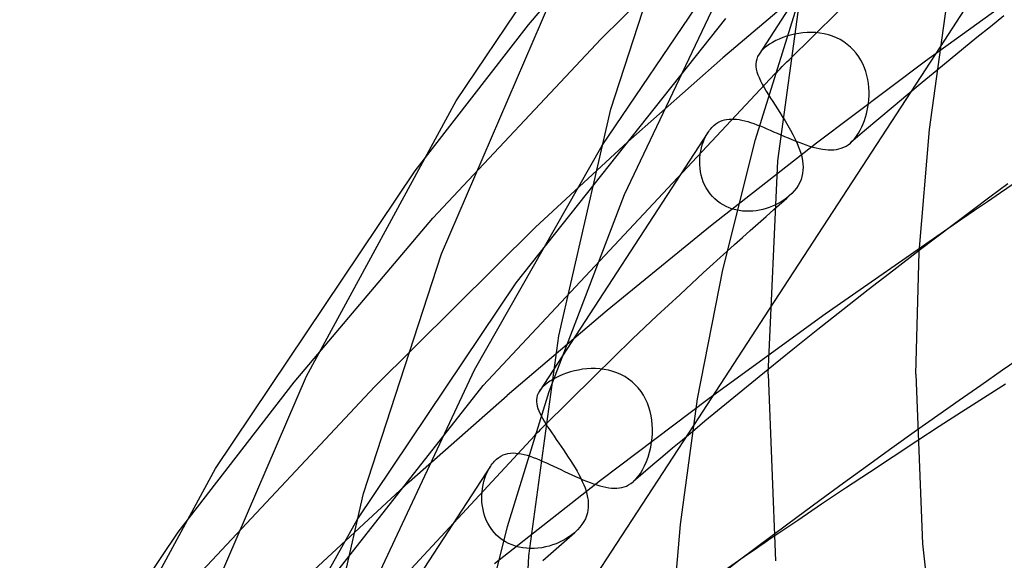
# Model space of a CAD drawing. Header units: millimetres. Extents: x -374 to 374, y -188 to 321.
# Tile 22 of 112: x -270 to -243, y 148 to 163. Entities that reach past the tile are written whole.
import ezdxf

# ---------------------------------------------------------------- set-up
doc = ezdxf.new("R2010")
doc.units = ezdxf.units.MM
doc.layers.add('HIDDEN', color=7, linetype='Continuous')
doc.layers.add('THICK', color=7, linetype='Continuous')

msp = doc.modelspace()

# ---------------------------------------------------------------- linework, layer by layer
at = {"layer": 'HIDDEN'}
for p, q in [((-245.241, 168.859), (-249.748, 161.946)), ((-255.991, 162.74), (-252.34, 167.051)), ((-254.021, 162.356), (-249.823, 166.519)), ((-253.998, 159.471), (-249.718, 165.787)), ((-247.904, 164.237), (-250.725, 161.846)), ((-242.069, 164.044), (-245.238, 161.758)), ((-253.389, 158.142), (-250.783, 163.637)), ((-248.933, 161.794), (-247.614, 163.093)), ((-259.065, 158.782), (-255.991, 162.74)), ((-256.324, 155.756), (-250.643, 162.91)), ((-249, 162.427), (-249.102, 162.392)), ((-248.894, 162.458), (-249, 162.427)), ((-248.785, 162.484), (-248.894, 162.458)), ((-248.673, 162.505), (-248.785, 162.484)), ((-248.56, 162.519), (-248.673, 162.505)), ((-248.445, 162.528), (-248.56, 162.519)), ((-248.33, 162.53), (-248.445, 162.528)), ((-248.214, 162.525), (-248.33, 162.53)), ((-248.098, 162.513), (-248.214, 162.525)), ((-247.984, 162.493), (-248.098, 162.513)), ((-247.871, 162.466), (-247.984, 162.493)), ((-247.761, 162.43), (-247.871, 162.466)), ((-247.654, 162.387), (-247.761, 162.43)), ((-258.588, 157.507), (-254.021, 162.356)), ((-249.535, 162.163), (-249.601, 162.11)), ((-249.461, 162.215), (-249.535, 162.163)), ((-249.381, 162.263), (-249.461, 162.215)), ((-249.294, 162.309), (-249.381, 162.263)), ((-249.201, 162.352), (-249.294, 162.309)), ((-249.102, 162.392), (-249.201, 162.352)), ((-247.551, 162.336), (-247.654, 162.387)), ((-247.451, 162.276), (-247.551, 162.336)), ((-247.357, 162.209), (-247.451, 162.276)), ((-247.27, 162.135), (-247.357, 162.209)), ((-249.749, 161.945), (-249.787, 161.877)), ((-249.73, 161.972), (-249.749, 161.945)), ((-249.71, 161.999), (-249.73, 161.972)), ((-249.687, 162.026), (-249.71, 161.999)), ((-249.661, 162.054), (-249.687, 162.026)), ((-249.632, 162.082), (-249.661, 162.054)), ((-249.601, 162.11), (-249.632, 162.082)), ((-244.844, 162.144), (-249.476, 155.04)), ((-247.189, 162.054), (-247.27, 162.135)), ((-247.115, 161.967), (-247.189, 162.054)), ((-247.048, 161.875), (-247.115, 161.967)), ((-253.303, 159.566), (-250.725, 161.846)), ((-249.828, 161.747), (-249.834, 161.68)), ((-249.834, 161.68), (-249.832, 161.611)), ((-249.812, 161.812), (-249.828, 161.747)), ((-249.787, 161.877), (-249.812, 161.812)), ((-245.238, 161.758), (-248.193, 159.534)), ((-246.989, 161.779), (-247.048, 161.875)), ((-246.937, 161.679), (-246.989, 161.779)), ((-246.892, 161.576), (-246.937, 161.679)), ((-257.22, 152.977), (-249.317, 161.411)), ((-249.832, 161.611), (-249.822, 161.54)), ((-249.822, 161.54), (-249.805, 161.466)), ((-249.805, 161.466), (-249.78, 161.388)), ((-249.78, 161.388), (-249.747, 161.308)), ((-246.855, 161.471), (-246.892, 161.576)), ((-246.825, 161.364), (-246.855, 161.471)), ((-246.802, 161.255), (-246.825, 161.364)), ((-244.936, 161.5), (-245.33, 161.175)), ((-249.747, 161.308), (-249.708, 161.223)), ((-249.708, 161.223), (-249.663, 161.134)), ((-249.663, 161.134), (-249.611, 161.041)), ((-246.785, 161.146), (-246.802, 161.255)), ((-246.774, 161.037), (-246.785, 161.146)), ((-245.33, 161.175), (-245.722, 160.848)), ((-249.611, 161.041), (-249.554, 160.944)), ((-249.554, 160.944), (-249.492, 160.842)), ((-246.769, 160.928), (-246.774, 161.037)), ((-246.769, 160.819), (-246.769, 160.928)), ((-245.722, 160.848), (-246.112, 160.522)), ((-246.8, 160.511), (-246.786, 160.606)), ((-246.786, 160.606), (-246.775, 160.712)), ((-246.775, 160.712), (-246.769, 160.819)), ((-246.863, 160.24), (-246.839, 160.328)), ((-246.839, 160.328), (-246.818, 160.419)), ((-246.818, 160.419), (-246.8, 160.511)), ((-246.112, 160.522), (-246.501, 160.195)), ((-250.968, 160.014), (-250.917, 160.055)), ((-250.917, 160.055), (-250.863, 160.09)), ((-250.863, 160.09), (-250.807, 160.12)), ((-250.807, 160.12), (-250.749, 160.145)), ((-250.749, 160.145), (-250.688, 160.163)), ((-250.688, 160.163), (-250.626, 160.177)), ((-250.626, 160.177), (-250.561, 160.185)), ((-250.561, 160.185), (-250.495, 160.188)), ((-250.495, 160.188), (-250.427, 160.187)), ((-250.427, 160.187), (-250.357, 160.181)), ((-250.357, 160.181), (-250.285, 160.171)), ((-250.285, 160.171), (-250.211, 160.156)), ((-250.211, 160.156), (-250.134, 160.138)), ((-250.134, 160.138), (-250.056, 160.117)), ((-250.056, 160.117), (-249.975, 160.092)), ((-249.975, 160.092), (-249.893, 160.063)), ((-249.893, 160.063), (-249.808, 160.033)), ((-249.808, 160.033), (-249.72, 159.999)), ((-249.119, 160.26), (-249.042, 160.137)), ((-249.042, 160.137), (-248.968, 160.013)), ((-246.963, 159.973), (-246.925, 160.061)), ((-246.925, 160.061), (-246.892, 160.15)), ((-246.892, 160.15), (-246.863, 160.24)), ((-246.501, 160.195), (-246.888, 159.867)), ((-251.134, 159.821), (-255.696, 152.825)), ((-251.182, 159.74), (-251.138, 159.815)), ((-251.138, 159.815), (-251.112, 159.853)), ((-251.112, 159.853), (-251.086, 159.889)), ((-251.086, 159.889), (-251.058, 159.924)), ((-251.058, 159.924), (-251.029, 159.956)), ((-251.029, 159.956), (-250.999, 159.986)), ((-250.999, 159.986), (-250.968, 160.014)), ((-249.72, 159.999), (-249.631, 159.963)), ((-249.631, 159.963), (-249.54, 159.925)), ((-249.54, 159.925), (-249.447, 159.886)), ((-249.447, 159.886), (-249.353, 159.845)), ((-249.353, 159.845), (-249.257, 159.804)), ((-249.257, 159.804), (-249.16, 159.761)), ((-249.16, 159.761), (-249.061, 159.719)), ((-248.968, 160.013), (-248.897, 159.89)), ((-248.897, 159.89), (-248.83, 159.767)), ((-248.83, 159.767), (-248.769, 159.645)), ((-246.888, 159.867), (-247.273, 159.539)), ((-247.105, 159.725), (-247.054, 159.803)), ((-247.054, 159.803), (-247.006, 159.887)), ((-247.006, 159.887), (-246.963, 159.973)), ((-255.813, 157.25), (-253.303, 159.566)), ((-251.309, 159.405), (-251.285, 159.493)), ((-251.285, 159.493), (-251.256, 159.578)), ((-251.256, 159.578), (-251.222, 159.661)), ((-251.222, 159.661), (-251.182, 159.74)), ((-248.193, 159.534), (-251.066, 157.284)), ((-249.061, 159.719), (-248.963, 159.677)), ((-248.963, 159.677), (-248.864, 159.635)), ((-248.864, 159.635), (-248.766, 159.595)), ((-248.769, 159.645), (-248.714, 159.525)), ((-248.766, 159.595), (-248.668, 159.557)), ((-248.714, 159.525), (-248.666, 159.406)), ((-248.668, 159.557), (-248.571, 159.521)), ((-248.571, 159.521), (-248.476, 159.487)), ((-247.392, 159.455), (-247.332, 159.493)), ((-247.332, 159.493), (-247.274, 159.538)), ((-247.274, 159.538), (-247.215, 159.593)), ((-247.215, 159.593), (-247.159, 159.655)), ((-247.159, 159.655), (-247.105, 159.725)), ((-257.452, 153.398), (-253.998, 159.471)), ((-251.351, 159.134), (-251.342, 159.226)), ((-251.342, 159.226), (-251.328, 159.316)), ((-251.328, 159.316), (-251.309, 159.405)), ((-248.666, 159.406), (-248.625, 159.289)), ((-248.625, 159.289), (-248.593, 159.174)), ((-248.476, 159.487), (-248.383, 159.456)), ((-248.383, 159.456), (-248.291, 159.429)), ((-248.291, 159.429), (-248.203, 159.406)), ((-248.203, 159.406), (-248.117, 159.386)), ((-248.117, 159.386), (-248.033, 159.371)), ((-248.033, 159.371), (-247.952, 159.359)), ((-247.952, 159.359), (-247.874, 159.353)), ((-247.874, 159.353), (-247.798, 159.351)), ((-247.798, 159.351), (-247.725, 159.354)), ((-247.725, 159.354), (-247.654, 159.363)), ((-247.654, 159.363), (-247.585, 159.377)), ((-247.585, 159.377), (-247.519, 159.397)), ((-247.519, 159.397), (-247.454, 159.423)), ((-247.454, 159.423), (-247.392, 159.455)), ((-251.355, 159.041), (-251.351, 159.134)), ((-251.353, 158.948), (-251.355, 159.041)), ((-248.593, 159.174), (-248.571, 159.06)), ((-248.571, 159.06), (-248.56, 158.973)), ((-248.56, 158.973), (-248.556, 158.887)), ((-251.346, 158.854), (-251.353, 158.948)), ((-251.333, 158.761), (-251.346, 158.854)), ((-251.314, 158.669), (-251.333, 158.761)), ((-248.568, 158.717), (-248.586, 158.634)), ((-248.558, 158.802), (-248.568, 158.717)), ((-248.556, 158.887), (-248.558, 158.802)), ((-251.289, 158.578), (-251.314, 158.669)), ((-251.258, 158.49), (-251.289, 158.578)), ((-251.221, 158.404), (-251.258, 158.49)), ((-248.645, 158.471), (-248.687, 158.392)), ((-248.611, 158.552), (-248.645, 158.471)), ((-248.586, 158.634), (-248.611, 158.552)), ((-251.178, 158.321), (-251.221, 158.404)), ((-251.129, 158.241), (-251.178, 158.321)), ((-251.074, 158.164), (-251.129, 158.241)), ((-251.013, 158.093), (-251.074, 158.164)), ((-248.86, 158.17), (-248.929, 158.105)), ((-248.796, 158.24), (-248.86, 158.17)), ((-248.737, 158.315), (-248.796, 158.24)), ((-248.687, 158.392), (-248.737, 158.315)), ((-255.431, 152.814), (-253.389, 158.142)), ((-250.947, 158.027), (-251.013, 158.093)), ((-250.876, 157.966), (-250.947, 158.027)), ((-250.801, 157.911), (-250.876, 157.966)), ((-250.721, 157.862), (-250.801, 157.911)), ((-249.228, 157.9), (-249.306, 157.861)), ((-249.152, 157.943), (-249.228, 157.9)), ((-249.206, 157.861), (-249.137, 157.922)), ((-249.078, 157.99), (-249.152, 157.943)), ((-249.137, 157.922), (-249.068, 157.983)), ((-249.006, 158.042), (-249.078, 157.99)), ((-249.068, 157.983), (-248.999, 158.044)), ((-248.937, 158.098), (-249.006, 158.042)), ((-248.999, 158.044), (-248.929, 158.105)), ((-250.638, 157.819), (-250.721, 157.862)), ((-250.553, 157.782), (-250.638, 157.819)), ((-250.464, 157.752), (-250.553, 157.782)), ((-250.375, 157.728), (-250.464, 157.752)), ((-250.284, 157.71), (-250.375, 157.728)), ((-250.192, 157.698), (-250.284, 157.71)), ((-250.1, 157.692), (-250.192, 157.698)), ((-250.007, 157.692), (-250.1, 157.692)), ((-249.915, 157.697), (-250.007, 157.692)), ((-249.824, 157.707), (-249.915, 157.697)), ((-249.733, 157.721), (-249.824, 157.707)), ((-249.644, 157.741), (-249.733, 157.721)), ((-249.556, 157.765), (-249.644, 157.741)), ((-249.471, 157.793), (-249.556, 157.765)), ((-249.387, 157.825), (-249.471, 157.793)), ((-249.306, 157.861), (-249.387, 157.825)), ((-249.345, 157.739), (-249.276, 157.8)), ((-249.276, 157.8), (-249.206, 157.861)), ((-262.34, 153.066), (-258.588, 157.507)), ((-260.16, 152.935), (-255.813, 157.25)), ((-251.066, 157.284), (-253.859, 155.009)), ((-244.605, 157.238), (-247.954, 154.903)), ((-251.257, 156.021), (-250.622, 156.598)), ((-245.407, 156.629), (-246.101, 156.096)), ((-251.887, 155.442), (-251.257, 156.021)), ((-246.101, 156.096), (-246.79, 155.562)), ((-260.634, 149.338), (-256.324, 155.756)), ((-246.79, 155.562), (-247.474, 155.027)), ((-252.512, 154.863), (-251.887, 155.442)), ((-253.859, 155.009), (-256.57, 152.709)), ((-247.474, 155.027), (-248.154, 154.489)), ((-253.174, 154.238), (-252.512, 154.863)), ((-247.954, 154.903), (-251.097, 152.626)), ((-248.154, 154.489), (-248.829, 153.951)), ((-254.209, 153.231), (-253.174, 154.238)), ((-248.829, 153.951), (-249.5, 153.411)), ((-260.078, 147.817), (-257.452, 153.398)), ((-254.749, 153.37), (-254.857, 153.341)), ((-254.639, 153.394), (-254.749, 153.37)), ((-254.526, 153.413), (-254.639, 153.394)), ((-254.41, 153.426), (-254.526, 153.413)), ((-254.294, 153.433), (-254.41, 153.426)), ((-254.176, 153.433), (-254.294, 153.433)), ((-254.059, 153.426), (-254.176, 153.433)), ((-253.942, 153.411), (-254.059, 153.426)), ((-253.825, 153.389), (-253.942, 153.411)), ((-253.711, 153.358), (-253.825, 153.389)), ((-253.599, 153.32), (-253.711, 153.358)), ((-255.573, 151.877), (-254.209, 153.231)), ((-255.413, 153.09), (-255.485, 153.04)), ((-255.335, 153.139), (-255.413, 153.09)), ((-255.25, 153.186), (-255.335, 153.139)), ((-255.158, 153.23), (-255.25, 153.186)), ((-255.062, 153.271), (-255.158, 153.23)), ((-254.962, 153.308), (-255.062, 153.271)), ((-254.857, 153.341), (-254.962, 153.308)), ((-253.489, 153.272), (-253.599, 153.32)), ((-253.384, 153.216), (-253.489, 153.272)), ((-253.283, 153.151), (-253.384, 153.216)), ((-253.189, 153.078), (-253.283, 153.151)), ((-265.483, 149.009), (-262.34, 153.066)), ((-264.836, 147.962), (-260.16, 152.935)), ((-262.909, 145.75), (-257.22, 152.977)), ((-255.699, 152.82), (-255.734, 152.757)), ((-255.682, 152.846), (-255.699, 152.82)), ((-255.661, 152.873), (-255.682, 152.846)), ((-255.638, 152.901), (-255.661, 152.873)), ((-255.612, 152.929), (-255.638, 152.901)), ((-255.583, 152.958), (-255.612, 152.929)), ((-255.55, 152.988), (-255.583, 152.958)), ((-255.485, 153.04), (-255.55, 152.988)), ((-253.1, 152.997), (-253.189, 153.078)), ((-253.019, 152.909), (-253.1, 152.997)), ((-252.945, 152.815), (-253.019, 152.909)), ((-259.221, 150.365), (-256.57, 152.709)), ((-255.769, 152.647), (-255.775, 152.591)), ((-255.775, 152.591), (-255.775, 152.535)), ((-255.755, 152.701), (-255.769, 152.647)), ((-255.734, 152.757), (-255.755, 152.701)), ((-251.097, 152.626), (-254.044, 150.4)), ((-252.879, 152.714), (-252.945, 152.815)), ((-252.821, 152.609), (-252.879, 152.714)), ((-252.771, 152.5), (-252.821, 152.609)), ((-255.775, 152.535), (-255.769, 152.477)), ((-255.769, 152.477), (-255.756, 152.418)), ((-255.756, 152.418), (-255.739, 152.356)), ((-255.739, 152.356), (-255.715, 152.293)), ((-255.715, 152.293), (-255.687, 152.227)), ((-252.73, 152.388), (-252.771, 152.5)), ((-252.696, 152.273), (-252.73, 152.388)), ((-255.687, 152.227), (-255.653, 152.159)), ((-255.653, 152.159), (-255.615, 152.088)), ((-255.615, 152.088), (-255.572, 152.014)), ((-252.67, 152.155), (-252.696, 152.273)), ((-252.651, 152.037), (-252.67, 152.155)), ((-252.64, 151.918), (-252.651, 152.037)), ((-251.526, 151.897), (-256.211, 144.711)), ((-255.572, 152.014), (-255.525, 151.937)), ((-255.525, 151.937), (-255.474, 151.857)), ((-255.474, 151.857), (-255.419, 151.775)), ((-255.419, 151.775), (-255.362, 151.69)), ((-252.635, 151.799), (-252.64, 151.918)), ((-252.637, 151.68), (-252.635, 151.799)), ((-245.48, 151.756), (-246.151, 151.278)), ((-263.775, 143.066), (-255.823, 151.626)), ((-255.362, 151.69), (-255.301, 151.602)), ((-255.301, 151.602), (-255.239, 151.512)), ((-255.239, 151.512), (-255.174, 151.419)), ((-252.658, 151.446), (-252.645, 151.562)), ((-252.645, 151.562), (-252.637, 151.68)), ((-251.821, 151.5), (-252.089, 151.275)), ((-251.552, 151.725), (-251.821, 151.5)), ((-255.174, 151.419), (-255.109, 151.325)), ((-255.109, 151.325), (-255.043, 151.23)), ((-255.043, 151.23), (-254.978, 151.134)), ((-252.714, 151.171), (-252.682, 151.306)), ((-252.682, 151.306), (-252.658, 151.446)), ((-252.089, 151.275), (-252.356, 151.05)), ((-246.151, 151.278), (-246.812, 150.803)), ((-245.472, 151.468), (-246.114, 151.048)), ((-256.917, 150.926), (-256.887, 150.956)), ((-256.887, 150.956), (-256.857, 150.984)), ((-256.857, 150.984), (-256.8, 151.028)), ((-256.8, 151.028), (-256.741, 151.065)), ((-256.741, 151.065), (-256.679, 151.096)), ((-256.679, 151.096), (-256.615, 151.119)), ((-256.615, 151.119), (-256.549, 151.136)), ((-256.549, 151.136), (-256.481, 151.145)), ((-256.481, 151.145), (-256.411, 151.149)), ((-256.411, 151.149), (-256.34, 151.147)), ((-256.34, 151.147), (-256.266, 151.139)), ((-256.266, 151.139), (-256.191, 151.126)), ((-256.191, 151.126), (-256.113, 151.109)), ((-256.113, 151.109), (-256.033, 151.087)), ((-256.033, 151.087), (-255.951, 151.061)), ((-255.951, 151.061), (-255.867, 151.031)), ((-255.867, 151.031), (-255.78, 150.998)), ((-255.78, 150.998), (-255.691, 150.961)), ((-255.691, 150.961), (-255.6, 150.922)), ((-254.978, 151.134), (-254.914, 151.037)), ((-254.914, 151.037), (-254.851, 150.941)), ((-252.797, 150.916), (-252.752, 151.04)), ((-252.752, 151.04), (-252.714, 151.171)), ((-252.356, 151.05), (-252.622, 150.824)), ((-246.114, 151.048), (-246.759, 150.623)), ((-257.024, 150.788), (-261.647, 143.699)), ((-257.11, 150.632), (-257.07, 150.711)), ((-257.07, 150.711), (-257.026, 150.785)), ((-257.026, 150.785), (-257, 150.823)), ((-257, 150.823), (-256.973, 150.859)), ((-256.973, 150.859), (-256.945, 150.894)), ((-256.945, 150.894), (-256.917, 150.926)), ((-255.6, 150.922), (-255.507, 150.881)), ((-255.507, 150.881), (-255.413, 150.837)), ((-255.413, 150.837), (-255.316, 150.792)), ((-255.316, 150.792), (-255.218, 150.746)), ((-255.218, 150.746), (-255.118, 150.698)), ((-255.118, 150.698), (-255.018, 150.65)), ((-254.851, 150.941), (-254.791, 150.845)), ((-254.791, 150.845), (-254.733, 150.75)), ((-254.733, 150.75), (-254.678, 150.656)), ((-252.963, 150.592), (-252.903, 150.69)), ((-252.903, 150.69), (-252.847, 150.798)), ((-252.622, 150.824), (-252.888, 150.599)), ((-252.847, 150.798), (-252.797, 150.916)), ((-246.812, 150.803), (-247.462, 150.332)), ((-257.202, 150.375), (-257.176, 150.464)), ((-257.176, 150.464), (-257.146, 150.55)), ((-257.146, 150.55), (-257.11, 150.632)), ((-255.018, 150.65), (-254.917, 150.603)), ((-254.917, 150.603), (-254.816, 150.556)), ((-254.816, 150.556), (-254.715, 150.51)), ((-254.715, 150.51), (-254.615, 150.466)), ((-254.678, 150.656), (-254.626, 150.562)), ((-254.626, 150.562), (-254.579, 150.471)), ((-254.615, 150.466), (-254.517, 150.424)), ((-254.579, 150.471), (-254.536, 150.38)), ((-254.517, 150.424), (-254.421, 150.385)), ((-253.159, 150.367), (-253.093, 150.429)), ((-252.888, 150.599), (-253.152, 150.373)), ((-253.093, 150.429), (-253.027, 150.504)), ((-253.027, 150.504), (-252.963, 150.592)), ((-246.759, 150.623), (-247.405, 150.194)), ((-261.804, 147.98), (-259.221, 150.365)), ((-257.251, 150.098), (-257.24, 150.192)), ((-257.24, 150.192), (-257.224, 150.284)), ((-257.224, 150.284), (-257.202, 150.375)), ((-254.044, 150.4), (-256.914, 148.148)), ((-254.536, 150.38), (-254.497, 150.291)), ((-254.497, 150.291), (-254.462, 150.202)), ((-254.462, 150.202), (-254.433, 150.116)), ((-254.421, 150.385), (-254.326, 150.348)), ((-254.326, 150.348), (-254.234, 150.315)), ((-254.234, 150.315), (-254.145, 150.286)), ((-254.145, 150.286), (-254.059, 150.26)), ((-254.059, 150.26), (-253.975, 150.239)), ((-253.975, 150.239), (-253.894, 150.221)), ((-253.894, 150.221), (-253.816, 150.208)), ((-253.816, 150.208), (-253.74, 150.2)), ((-253.74, 150.2), (-253.668, 150.196)), ((-253.668, 150.196), (-253.597, 150.197)), ((-253.597, 150.197), (-253.53, 150.204)), ((-253.53, 150.204), (-253.464, 150.215)), ((-253.464, 150.215), (-253.401, 150.232)), ((-253.401, 150.232), (-253.34, 150.255)), ((-253.34, 150.255), (-253.28, 150.284)), ((-253.28, 150.284), (-253.219, 150.321)), ((-253.219, 150.321), (-253.159, 150.367)), ((-247.462, 150.332), (-248.101, 149.865)), ((-247.405, 150.194), (-248.053, 149.761)), ((-257.258, 149.906), (-257.257, 150.002)), ((-257.253, 149.809), (-257.258, 149.906)), ((-257.257, 150.002), (-257.251, 150.098)), ((-254.433, 150.116), (-254.409, 150.03)), ((-254.409, 150.03), (-254.391, 149.945)), ((-254.391, 149.945), (-254.38, 149.875)), ((-257.242, 149.712), (-257.253, 149.809)), ((-257.225, 149.615), (-257.242, 149.712)), ((-254.375, 149.669), (-254.383, 149.598)), ((-254.38, 149.875), (-254.374, 149.806)), ((-254.372, 149.738), (-254.375, 149.669)), ((-254.374, 149.806), (-254.372, 149.738)), ((-248.101, 149.865), (-248.728, 149.402)), ((-248.053, 149.761), (-248.701, 149.324)), ((-257.202, 149.52), (-257.225, 149.615)), ((-257.172, 149.426), (-257.202, 149.52)), ((-257.136, 149.334), (-257.172, 149.426)), ((-254.452, 149.371), (-254.493, 149.292)), ((-254.421, 149.449), (-254.452, 149.371)), ((-254.398, 149.525), (-254.421, 149.449)), ((-254.383, 149.598), (-254.398, 149.525)), ((-248.728, 149.402), (-249.352, 148.938)), ((-264.11, 143.18), (-260.634, 149.338)), ((-257.094, 149.245), (-257.136, 149.334)), ((-257.044, 149.159), (-257.094, 149.245)), ((-256.988, 149.077), (-257.044, 149.159)), ((-254.602, 149.138), (-254.668, 149.066)), ((-254.544, 149.214), (-254.602, 149.138)), ((-254.493, 149.292), (-254.544, 149.214)), ((-248.701, 149.324), (-249.348, 148.886)), ((-256.926, 149), (-256.988, 149.077)), ((-256.858, 148.928), (-256.926, 149)), ((-256.784, 148.861), (-256.858, 148.928)), ((-256.704, 148.801), (-256.784, 148.861)), ((-254.98, 148.824), (-255.065, 148.777)), ((-254.898, 148.876), (-254.98, 148.824)), ((-254.958, 148.807), (-254.742, 148.996)), ((-254.821, 148.931), (-254.898, 148.876)), ((-254.749, 148.99), (-254.821, 148.931)), ((-254.668, 149.066), (-254.742, 148.996)), ((-256.619, 148.747), (-256.704, 148.801)), ((-256.53, 148.699), (-256.619, 148.747)), ((-256.437, 148.659), (-256.53, 148.699)), ((-256.341, 148.626), (-256.437, 148.659)), ((-256.243, 148.6), (-256.341, 148.626)), ((-256.144, 148.581), (-256.243, 148.6)), ((-256.043, 148.57), (-256.144, 148.581)), ((-255.941, 148.564), (-256.043, 148.57)), ((-255.838, 148.565), (-255.941, 148.564)), ((-255.736, 148.573), (-255.838, 148.565)), ((-255.635, 148.586), (-255.736, 148.573)), ((-255.535, 148.605), (-255.635, 148.586)), ((-255.436, 148.63), (-255.535, 148.605)), ((-255.34, 148.659), (-255.436, 148.63)), ((-255.387, 148.427), (-255.173, 148.617)), ((-255.245, 148.694), (-255.34, 148.659)), ((-255.154, 148.733), (-255.245, 148.694)), ((-255.173, 148.617), (-254.958, 148.807)), ((-255.065, 148.777), (-255.154, 148.733)), ((-255.601, 148.237), (-255.387, 148.427)), ((-250.151, 148.338), (-253.555, 145.962))]:
    msp.add_line(p, q, dxfattribs=at)
at = {"layer": 'THICK'}
for p, q in [((-257.948, 160.678), (-252.647, 168.555)), ((-253.766, 160.458), (-251.689, 166.796)), ((-242.737, 165.375), (-244.844, 162.144)), ((-249.24, 159.052), (-248.447, 164.869)), ((-258.345, 156.535), (-255.411, 163.337)), ((-249.843, 159.635), (-248.726, 163.222)), ((-245.134, 159.9), (-244.673, 163.23)), ((-243.113, 162.981), (-243.481, 162.686)), ((-243.481, 162.686), (-243.847, 162.39)), ((-243.847, 162.39), (-244.211, 162.094)), ((-244.211, 162.094), (-244.574, 161.797)), ((-249.123, 161.605), (-249.059, 161.669)), ((-249.059, 161.669), (-248.995, 161.732)), ((-248.995, 161.732), (-248.933, 161.794)), ((-244.574, 161.797), (-244.936, 161.5)), ((-249.317, 161.411), (-249.252, 161.476)), ((-249.252, 161.476), (-249.187, 161.541)), ((-249.187, 161.541), (-249.123, 161.605)), ((-249.492, 160.842), (-249.434, 160.751)), ((-262.008, 153.23), (-257.948, 160.678)), ((-249.434, 160.751), (-249.375, 160.658)), ((-249.375, 160.658), (-249.312, 160.562)), ((-249.312, 160.562), (-249.248, 160.463)), ((-255.175, 154.32), (-253.766, 160.458)), ((-249.248, 160.463), (-249.184, 160.362)), ((-249.184, 160.362), (-249.119, 160.26)), ((-245.409, 156.587), (-245.134, 159.9)), ((-250.733, 156.106), (-249.843, 159.635)), ((-249.5, 153.278), (-249.24, 159.052)), ((-264.469, 150.73), (-259.065, 158.782)), ((-243.009, 158.431), (-243.493, 158.072)), ((-242.86, 158.422), (-243.21, 158.186)), ((-243.21, 158.186), (-243.559, 157.95)), ((-243.493, 158.072), (-243.974, 157.713)), ((-243.559, 157.95), (-243.908, 157.713)), ((-249.559, 157.549), (-249.345, 157.739)), ((-243.974, 157.713), (-244.454, 157.352)), ((-243.908, 157.713), (-244.257, 157.476)), ((-249.986, 157.169), (-249.773, 157.359)), ((-249.773, 157.359), (-249.559, 157.549)), ((-244.257, 157.476), (-244.605, 157.238)), ((-250.198, 156.979), (-249.986, 157.169)), ((-244.454, 157.352), (-244.931, 156.991)), ((-250.41, 156.789), (-250.198, 156.979)), ((-244.931, 156.991), (-245.407, 156.629)), ((-250.622, 156.598), (-250.41, 156.789)), ((-245.5, 153.278), (-245.409, 156.587)), ((-260.465, 150.052), (-258.345, 156.535)), ((-251.412, 152.612), (-250.733, 156.106)), ((-249.476, 155.04), (-251.526, 151.897)), ((-255.984, 148.364), (-255.175, 154.32)), ((-242.557, 153.796), (-243.152, 153.387)), ((-249.5, 153.411), (-249.845, 153.131)), ((-243.152, 153.387), (-243.742, 152.978)), ((-265.001, 146.273), (-262.008, 153.23)), ((-249.845, 153.131), (-250.189, 152.85)), ((-249.5, 153.278), (-249.3, 148.233)), ((-245.5, 153.278), (-245.323, 148.687)), ((-250.189, 152.85), (-250.532, 152.569)), ((-243.742, 152.978), (-244.327, 152.57)), ((-243.075, 153.01), (-243.667, 152.633)), ((-256.562, 149.156), (-255.431, 152.814)), ((-251.879, 149.214), (-251.412, 152.612)), ((-250.532, 152.569), (-250.873, 152.288)), ((-244.327, 152.57), (-244.907, 152.162)), ((-243.667, 152.633), (-244.264, 152.251)), ((-250.873, 152.288), (-251.213, 152.007)), ((-244.907, 152.162), (-245.48, 151.756)), ((-244.264, 152.251), (-244.866, 151.862)), ((-255.697, 151.752), (-255.656, 151.794)), ((-255.656, 151.794), (-255.614, 151.835)), ((-255.614, 151.835), (-255.573, 151.877)), ((-251.213, 152.007), (-251.552, 151.725)), ((-244.866, 151.862), (-245.472, 151.468)), ((-255.823, 151.626), (-255.781, 151.668)), ((-255.781, 151.668), (-255.739, 151.71)), ((-255.739, 151.71), (-255.697, 151.752)), ((-268.606, 143.122), (-264.469, 150.73)), ((-261.902, 143.771), (-260.465, 150.052)), ((-257.463, 145.557), (-256.562, 149.156)), ((-252.158, 145.831), (-251.879, 149.214)), ((-270.991, 140.781), (-265.483, 149.009)), ((-249.352, 148.938), (-249.814, 148.592)), ((-249.348, 148.886), (-249.482, 148.795)), ((-249.814, 148.592), (-250.273, 148.245)), ((-249.75, 148.612), (-249.884, 148.521)), ((-249.616, 148.703), (-249.75, 148.612)), ((-249.482, 148.795), (-249.616, 148.703)), ((-245.323, 148.687), (-244.787, 144.055)), ((-256.25, 142.452), (-255.984, 148.364)), ((-250.018, 148.429), (-250.151, 148.338)), ((-249.884, 148.521), (-250.018, 148.429)), ((-250.273, 148.245), (-250.731, 147.898))]:
    msp.add_line(p, q, dxfattribs=at)

doc.saveas('drawing.dxf')
